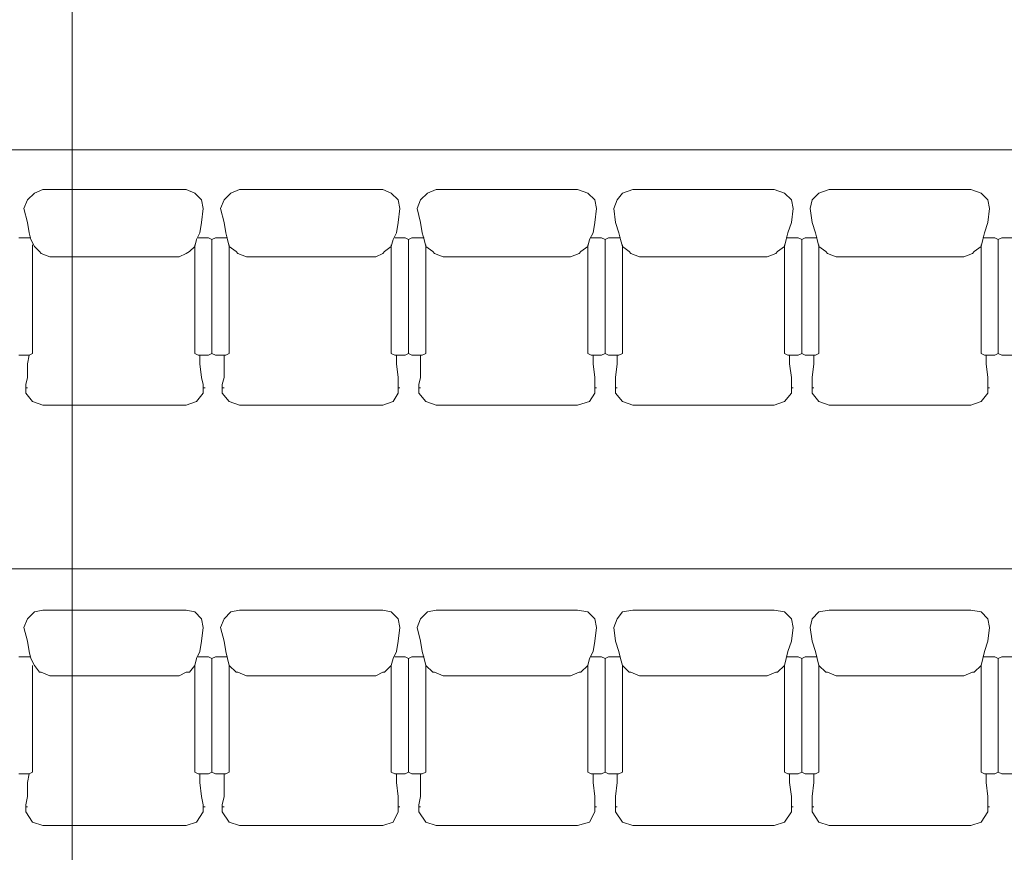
# Model space of a CAD drawing. Header units: inches. Extents: x -1441 to 3871, y -4351 to 2413.
# Tile 91 of 256: x 282 to 523, y -708 to -503. Entities that reach past the tile are written whole.
import ezdxf

# ---------------------------------------------------------------- set-up
doc = ezdxf.new("R2010")
doc.units = ezdxf.units.IN
doc.header["$MEASUREMENT"] = 0
doc.layers.add('at_Entity', color=7, linetype='Continuous')

msp = doc.modelspace()

# ---------------------------------------------------------------- linework, layer by layer
at = {"layer": 'at_Entity', "color": 7, "lineweight": 15}
for p, q in [((294.66923, -3177.14525), (294.66923, 1931.55059)), ((85.13726, -535.40051), (1055.3204, -535.40051)), ((285.35733, -545.98134), (283.66383, -547.67485)), ((287.47064, -545.1322), (285.35733, -545.98134)), ((322.60492, -545.1322), (287.47064, -545.1322)), ((324.72299, -545.98134), (322.60492, -545.1322)), ((326.41172, -547.67485), (324.72299, -545.98134)), ((333.61032, -545.98134), (331.91681, -547.67485)), ((335.72839, -545.1322), (333.61032, -545.98134)), ((370.86267, -545.1322), (335.72839, -545.1322)), ((372.97597, -545.98134), (370.86267, -545.1322)), ((374.66948, -547.67485), (372.97597, -545.98134)), ((381.8633, -545.98134), (380.17457, -547.67485)), ((383.98138, -545.1322), (381.8633, -545.98134)), ((418.69108, -545.1322), (383.98138, -545.1322)), ((421.23373, -545.98134), (418.69108, -545.1322)), ((422.92246, -547.67485), (421.23373, -545.98134)), ((429.69649, -545.98134), (428.42755, -547.67485)), ((432.23913, -545.1322), (429.69649, -545.98134)), ((466.94407, -545.1322), (432.23913, -545.1322)), ((469.48671, -545.98134), (466.94407, -545.1322)), ((471.18022, -547.67485), (469.48671, -545.98134)), ((477.94947, -545.98134), (476.26073, -547.67485)), ((480.49211, -545.1322), (477.94947, -545.98134)), ((515.20182, -545.1322), (480.49211, -545.1322)), ((517.7397, -545.98134), (515.20182, -545.1322)), ((519.4332, -547.67485), (517.7397, -545.98134)), ((283.66383, -547.67485), (282.81469, -549.79292)), ((326.83629, -549.79292), (326.41172, -547.67485)), ((331.91681, -547.67485), (331.07244, -549.79292)), ((375.09405, -549.79292), (374.66948, -547.67485)), ((380.17457, -547.67485), (379.32543, -549.79292)), ((423.34703, -549.79292), (422.92246, -547.67485)), ((428.42755, -547.67485), (427.57841, -549.79292)), ((471.60479, -549.79292), (471.18022, -547.67485)), ((476.26073, -547.67485), (475.83617, -549.79292)), ((519.85777, -549.79292), (519.4332, -547.67485)), ((282.81469, -549.79292), (283.66383, -553.17516)), ((326.83629, -549.79292), (326.41172, -553.17516)), ((331.07244, -549.79292), (331.91681, -553.17516)), ((375.09405, -549.79292), (374.66948, -553.17516)), ((379.32543, -549.79292), (380.17457, -553.17516)), ((423.34703, -549.79292), (422.92246, -553.17516)), ((427.57841, -549.79292), (428.00298, -553.17516)), ((471.60479, -549.79292), (471.18022, -553.17516)), ((475.83617, -549.79292), (476.26073, -553.17516)), ((519.85777, -549.79292), (519.4332, -553.17516)), ((283.66383, -553.17516), (284.08363, -555.71781)), ((326.41172, -553.17516), (325.99193, -555.71781)), ((331.91681, -553.17516), (332.34138, -555.71781)), ((374.66948, -553.17516), (374.24491, -555.71781)), ((380.17457, -553.17516), (380.59436, -555.71781)), ((422.92246, -553.17516), (422.50266, -555.71781)), ((428.00298, -553.17516), (428.84735, -555.71781)), ((471.18022, -553.17516), (470.33108, -555.71781)), ((476.26073, -553.17516), (477.1051, -555.71781)), ((519.4332, -553.17516), (518.58883, -555.71781)), ((284.50819, -557.41131), (284.08363, -555.71781)), ((325.99193, -555.71781), (325.14279, -557.41131)), ((332.76595, -557.41131), (332.34138, -555.71781)), ((374.24491, -555.71781), (373.40054, -557.41131)), ((381.01893, -557.41131), (380.59436, -555.71781)), ((422.50266, -555.71781), (421.65353, -557.41131)), ((429.27669, -557.41131), (428.84735, -555.71781)), ((470.33108, -555.71781), (469.91128, -557.41131)), ((477.52967, -557.41131), (477.1051, -555.71781)), ((518.58883, -555.71781), (518.16427, -557.41131)), ((281.54575, -556.98674), (284.08363, -556.98674)), ((284.08363, -556.98674), (284.50819, -556.98674)), ((284.50819, -557.41131), (285.35733, -559.10482)), ((325.14279, -557.41131), (324.72299, -559.10482)), ((325.56736, -556.98674), (328.11, -556.98674)), ((325.56736, -556.98674), (325.99193, -556.98674)), ((328.11, -556.98674), (328.95437, -557.41131)), ((328.95437, -557.41131), (329.80351, -556.98674)), ((328.95437, -585.347), (328.95437, -557.41131)), ((328.95437, -585.347), (328.95437, -557.41131)), ((329.80351, -556.98674), (332.34138, -556.98674)), ((332.34138, -556.98674), (332.76595, -556.98674)), ((332.76595, -557.41131), (333.18575, -559.10482)), ((373.40054, -557.41131), (372.97597, -559.10482)), ((373.82511, -556.98674), (376.36299, -556.98674)), ((373.82511, -556.98674), (374.24491, -556.98674)), ((376.36299, -556.98674), (377.20735, -557.41131)), ((377.20735, -557.41131), (378.05649, -556.98674)), ((377.20735, -585.347), (377.20735, -557.41131)), ((377.20735, -585.347), (377.20735, -557.41131)), ((378.05649, -556.98674), (380.59436, -556.98674)), ((380.59436, -556.98674), (381.01893, -556.98674)), ((381.01893, -557.41131), (381.4435, -559.10482)), ((421.65353, -557.41131), (421.23373, -559.10482)), ((422.0781, -556.98674), (424.61597, -556.98674)), ((422.0781, -556.98674), (422.50266, -556.98674)), ((424.61597, -556.98674), (425.46511, -557.41131)), ((425.46511, -557.41131), (426.30947, -556.98674)), ((425.46511, -585.347), (425.46511, -557.41131)), ((425.46511, -585.347), (425.46511, -557.41131)), ((426.30947, -556.98674), (428.84735, -556.98674)), ((428.84735, -556.98674), (429.27669, -556.98674)), ((429.27669, -557.41131), (429.69649, -559.10482)), ((469.91128, -557.41131), (469.48671, -559.10482)), ((469.91128, -556.98674), (470.33108, -556.98674)), ((470.33108, -556.98674), (472.87372, -556.98674)), ((472.87372, -556.98674), (473.71809, -557.41131)), ((473.71809, -557.41131), (474.56723, -556.98674)), ((473.71809, -585.347), (473.71809, -557.41131)), ((473.71809, -585.347), (473.71809, -557.41131)), ((474.56723, -556.98674), (477.1051, -556.98674)), ((477.1051, -556.98674), (477.52967, -556.98674)), ((477.52967, -557.41131), (477.94947, -559.10482)), ((518.16427, -557.41131), (517.7397, -559.10482)), ((518.16427, -556.98674), (518.58883, -556.98674)), ((518.58883, -556.98674), (521.12671, -556.98674)), ((521.12671, -556.98674), (521.97585, -557.41131)), ((521.97585, -557.41131), (522.82021, -556.98674)), ((521.97585, -585.347), (521.97585, -557.41131)), ((521.97585, -585.347), (521.97585, -557.41131)), ((522.82021, -556.98674), (525.35809, -556.98674)), ((284.93276, -585.347), (284.93276, -558.68025)), ((286.62627, -560.37375), (285.35733, -559.10482)), ((286.62627, -560.37375), (287.04607, -560.79832)), ((323.44928, -560.37375), (322.60492, -560.79832)), ((324.72299, -559.10482), (323.44928, -560.37375)), ((324.72299, -585.347), (324.72299, -558.68025)), ((333.18575, -585.347), (333.18575, -558.68025)), ((334.87925, -560.37375), (333.18575, -559.10482)), ((334.87925, -560.37375), (335.30382, -560.79832)), ((371.28247, -560.37375), (370.86267, -560.79832)), ((372.97597, -559.10482), (371.28247, -560.37375)), ((372.97597, -585.347), (372.97597, -558.68025)), ((381.4435, -585.347), (381.4435, -558.68025)), ((383.13701, -560.37375), (381.4435, -559.10482)), ((383.13701, -560.37375), (383.55681, -560.79832)), ((419.54022, -560.37375), (419.11565, -560.79832)), ((421.23373, -559.10482), (419.54022, -560.37375)), ((421.23373, -585.347), (421.23373, -558.68025)), ((429.69649, -585.347), (429.69649, -558.68025)), ((431.38999, -560.37375), (429.69649, -559.10482)), ((431.38999, -560.37375), (431.81456, -560.79832)), ((467.79321, -560.37375), (467.36864, -560.79832)), ((469.48671, -559.10482), (467.79321, -560.37375)), ((469.48671, -585.347), (469.48671, -558.68025)), ((477.94947, -585.347), (477.94947, -558.68025)), ((479.64775, -560.37375), (477.94947, -559.10482)), ((479.64775, -560.37375), (480.06754, -560.79832)), ((516.04619, -560.37375), (515.62639, -560.79832)), ((517.7397, -559.10482), (516.04619, -560.37375)), ((517.7397, -585.347), (517.7397, -558.68025)), ((289.16414, -561.64269), (287.04607, -560.79832)), ((320.91141, -561.64269), (289.16414, -561.64269)), ((322.60492, -560.79832), (320.91141, -561.64269)), ((337.41713, -561.64269), (335.30382, -560.79832)), ((369.16916, -561.64269), (337.41713, -561.64269)), ((370.86267, -560.79832), (369.16916, -561.64269)), ((385.67488, -561.64269), (383.55681, -560.79832)), ((416.99758, -561.64269), (385.67488, -561.64269)), ((419.11565, -560.79832), (416.99758, -561.64269)), ((433.92786, -561.64269), (431.81456, -560.79832)), ((465.25533, -561.64269), (433.92786, -561.64269)), ((467.36864, -560.79832), (465.25533, -561.64269)), ((482.18562, -561.64269), (480.06754, -560.79832)), ((513.50832, -561.64269), (482.18562, -561.64269)), ((515.62639, -560.79832), (513.50832, -561.64269)), ((281.54575, -585.77157), (284.08363, -585.77157)), ((283.66383, -587.88964), (284.08363, -585.77157)), ((284.08363, -585.77157), (284.93276, -585.347)), ((324.72299, -585.347), (325.56736, -585.77157)), ((325.56736, -585.77157), (328.11, -585.77157)), ((325.99193, -587.88964), (325.99193, -585.77157)), ((328.11, -585.77157), (328.95437, -585.347)), ((328.95437, -585.347), (329.80351, -585.77157)), ((329.80351, -585.77157), (332.34138, -585.77157)), ((331.91681, -591.27188), (331.91681, -585.77157)), ((332.34138, -585.77157), (333.18575, -585.347)), ((372.97597, -585.347), (373.82511, -585.77157)), ((373.82511, -585.77157), (376.36299, -585.77157)), ((374.24491, -587.88964), (374.24491, -585.77157)), ((376.36299, -585.77157), (377.20735, -585.347)), ((377.20735, -585.347), (378.05649, -585.77157)), ((378.05649, -585.77157), (380.59436, -585.77157)), ((380.17457, -591.27188), (380.17457, -585.77157)), ((380.59436, -585.77157), (381.4435, -585.347)), ((421.23373, -585.347), (422.0781, -585.77157)), ((422.0781, -585.77157), (424.61597, -585.77157)), ((422.50266, -587.88964), (422.50266, -585.77157)), ((424.61597, -585.77157), (425.46511, -585.347)), ((425.46511, -585.347), (426.30947, -585.77157)), ((426.30947, -585.77157), (428.84735, -585.77157)), ((428.42755, -587.88964), (428.42755, -585.77157)), ((428.84735, -585.77157), (429.69649, -585.347)), ((469.48671, -585.347), (470.33108, -585.77157)), ((470.33108, -585.77157), (472.87372, -585.77157)), ((470.75565, -587.88964), (470.75565, -585.77157)), ((472.87372, -585.77157), (473.71809, -585.347)), ((473.71809, -585.347), (474.56723, -585.77157)), ((474.56723, -585.77157), (477.1051, -585.77157)), ((476.68053, -587.88964), (476.68053, -585.77157)), ((477.1051, -585.77157), (477.94947, -585.347)), ((517.7397, -585.347), (518.58883, -585.77157)), ((518.58883, -585.77157), (521.12671, -585.77157)), ((519.00863, -587.88964), (519.00863, -585.77157)), ((521.12671, -585.77157), (521.97585, -585.347)), ((521.97585, -585.347), (522.82021, -585.77157)), ((522.82021, -585.77157), (525.35809, -585.77157)), ((283.66383, -591.27188), (283.66383, -587.88964)), ((326.41172, -591.27188), (325.99193, -587.88964)), ((374.66948, -591.27188), (374.24491, -587.88964)), ((422.92246, -591.27188), (422.50266, -587.88964)), ((428.00298, -591.27188), (428.42755, -587.88964)), ((471.18022, -591.27188), (470.75565, -587.88964)), ((476.26073, -591.27188), (476.68053, -587.88964)), ((519.4332, -591.27188), (519.00863, -587.88964)), ((283.23926, -592.96539), (283.66383, -591.27188)), ((326.83629, -592.96539), (326.41172, -591.27188)), ((331.49224, -592.96539), (331.91681, -591.27188)), ((374.66948, -592.96539), (374.66948, -591.27188)), ((379.75, -592.96539), (380.17457, -591.27188)), ((422.92246, -592.96539), (422.92246, -591.27188)), ((428.00298, -592.96539), (428.00298, -591.27188)), ((471.18022, -592.96539), (471.18022, -591.27188)), ((476.26073, -592.96539), (476.26073, -591.27188)), ((519.4332, -592.96539), (519.4332, -591.27188)), ((283.23926, -594.65889), (283.23926, -592.96539)), ((283.23926, -593.81453), (283.66383, -593.81453)), ((326.83629, -594.65889), (326.83629, -592.96539)), ((326.83629, -593.81453), (327.26086, -593.81453)), ((331.49224, -594.65889), (331.49224, -592.96539)), ((331.49224, -593.81453), (331.91681, -593.81453)), ((374.66948, -594.65889), (374.66948, -592.96539)), ((374.66948, -593.81453), (375.09405, -593.81453)), ((379.75, -594.65889), (379.75, -592.96539)), ((379.75, -593.81453), (380.17457, -593.81453)), ((422.92246, -594.65889), (422.92246, -592.96539)), ((422.92246, -593.81453), (423.34703, -593.81453)), ((428.00298, -594.65889), (428.00298, -592.96539)), ((428.00298, -593.81453), (428.42755, -593.81453)), ((471.18022, -594.65889), (471.18022, -592.96539)), ((471.18022, -593.81453), (471.60479, -593.81453)), ((476.26073, -594.65889), (476.26073, -592.96539)), ((476.26073, -593.81453), (476.68053, -593.81453)), ((519.4332, -594.65889), (519.4332, -592.96539)), ((519.4332, -593.81453), (519.85777, -593.81453)), ((283.23926, -594.65889), (283.23926, -595.08346)), ((284.93276, -597.19677), (283.23926, -595.08346)), ((326.83629, -595.08346), (325.14279, -597.19677)), ((326.83629, -594.65889), (326.83629, -595.08346)), ((331.49224, -594.65889), (331.49224, -595.08346)), ((333.18575, -597.19677), (331.49224, -595.08346)), ((374.66948, -595.08346), (373.40054, -597.19677)), ((374.66948, -594.65889), (374.66948, -595.08346)), ((379.75, -594.65889), (379.75, -595.08346)), ((381.4435, -597.19677), (379.75, -595.08346)), ((422.92246, -595.08346), (421.65353, -597.19677)), ((422.92246, -594.65889), (422.92246, -595.08346)), ((428.00298, -594.65889), (428.00298, -595.08346)), ((429.69649, -597.19677), (428.00298, -595.08346)), ((471.18022, -595.08346), (469.48671, -597.19677)), ((471.18022, -594.65889), (471.18022, -595.08346)), ((476.26073, -594.65889), (476.26073, -595.08346)), ((477.94947, -597.19677), (476.26073, -595.08346)), ((519.4332, -595.08346), (517.7397, -597.19677)), ((519.4332, -594.65889), (519.4332, -595.08346)), ((287.47064, -598.04591), (284.93276, -597.19677)), ((322.60492, -598.04591), (287.47064, -598.04591)), ((325.14279, -597.19677), (322.60492, -598.04591)), ((335.72839, -598.04591), (333.18575, -597.19677)), ((370.86267, -598.04591), (335.72839, -598.04591)), ((373.40054, -597.19677), (370.86267, -598.04591)), ((383.98138, -598.04591), (381.4435, -597.19677)), ((418.69108, -598.04591), (383.98138, -598.04591)), ((421.65353, -597.19677), (418.69108, -598.04591)), ((432.23913, -598.04591), (429.69649, -597.19677)), ((466.94407, -598.04591), (432.23913, -598.04591)), ((469.48671, -597.19677), (466.94407, -598.04591)), ((480.49211, -598.04591), (477.94947, -597.19677)), ((515.20182, -598.04591), (480.49211, -598.04591)), ((517.7397, -597.19677), (515.20182, -598.04591)), ((85.13726, -638.2607), (1055.3204, -638.2607)), ((285.35733, -648.84153), (283.66383, -650.53504)), ((287.47064, -648.41696), (285.35733, -648.84153)), ((322.60492, -648.41696), (287.47064, -648.41696)), ((324.72299, -648.84153), (322.60492, -648.41696)), ((326.41172, -650.53504), (324.72299, -648.84153)), ((333.61032, -648.84153), (331.91681, -650.53504)), ((335.72839, -648.41696), (333.61032, -648.84153)), ((370.86267, -648.41696), (335.72839, -648.41696)), ((372.97597, -648.84153), (370.86267, -648.41696)), ((374.66948, -650.53504), (372.97597, -648.84153)), ((381.8633, -648.84153), (380.17457, -650.53504)), ((383.98138, -648.41696), (381.8633, -648.84153)), ((418.69108, -648.41696), (383.98138, -648.41696)), ((421.23373, -648.84153), (418.69108, -648.41696)), ((422.92246, -650.53504), (421.23373, -648.84153)), ((429.69649, -648.84153), (428.42755, -650.53504)), ((432.23913, -648.41696), (429.69649, -648.84153)), ((466.94407, -648.41696), (432.23913, -648.41696)), ((469.48671, -648.84153), (466.94407, -648.41696)), ((471.18022, -650.53504), (469.48671, -648.84153)), ((477.94947, -648.84153), (476.26073, -650.53504)), ((480.49211, -648.41696), (477.94947, -648.84153)), ((515.20182, -648.41696), (480.49211, -648.41696)), ((517.7397, -648.84153), (515.20182, -648.41696)), ((519.4332, -650.53504), (517.7397, -648.84153)), ((283.66383, -650.53504), (282.81469, -652.64834)), ((326.83629, -652.64834), (326.41172, -650.53504)), ((331.91681, -650.53504), (331.07244, -652.64834)), ((375.09405, -652.64834), (374.66948, -650.53504)), ((380.17457, -650.53504), (379.32543, -652.64834)), ((423.34703, -652.64834), (422.92246, -650.53504)), ((428.42755, -650.53504), (427.57841, -652.64834)), ((471.60479, -652.64834), (471.18022, -650.53504)), ((476.26073, -650.53504), (475.83617, -652.64834)), ((519.85777, -652.64834), (519.4332, -650.53504)), ((282.81469, -652.64834), (283.66383, -656.03536)), ((326.83629, -652.64834), (326.41172, -656.03536)), ((331.07244, -652.64834), (331.91681, -656.03536)), ((375.09405, -652.64834), (374.66948, -656.03536)), ((379.32543, -652.64834), (380.17457, -656.03536)), ((423.34703, -652.64834), (422.92246, -656.03536)), ((427.57841, -652.64834), (428.00298, -656.03536)), ((471.60479, -652.64834), (471.18022, -656.03536)), ((475.83617, -652.64834), (476.26073, -656.03536)), ((519.85777, -652.64834), (519.4332, -656.03536)), ((283.66383, -656.03536), (284.08363, -658.578)), ((326.41172, -656.03536), (325.99193, -658.578)), ((331.91681, -656.03536), (332.34138, -658.578)), ((374.66948, -656.03536), (374.24491, -658.578)), ((380.17457, -656.03536), (380.59436, -658.578)), ((422.92246, -656.03536), (422.50266, -658.578)), ((428.00298, -656.03536), (428.84735, -658.578)), ((471.18022, -656.03536), (470.33108, -658.578)), ((476.26073, -656.03536), (477.1051, -658.578)), ((519.4332, -656.03536), (518.58883, -658.578)), ((284.50819, -660.2715), (284.08363, -658.578)), ((325.99193, -658.578), (325.14279, -660.2715)), ((332.76595, -660.2715), (332.34138, -658.578)), ((374.24491, -658.578), (373.40054, -660.2715)), ((381.01893, -660.2715), (380.59436, -658.578)), ((422.50266, -658.578), (421.65353, -660.2715)), ((429.27669, -660.2715), (428.84735, -658.578)), ((470.33108, -658.578), (469.91128, -660.2715)), ((477.52967, -660.2715), (477.1051, -658.578)), ((518.58883, -658.578), (518.16427, -660.2715)), ((281.54575, -659.84694), (284.08363, -659.84694)), ((284.08363, -659.84694), (284.50819, -659.84694)), ((284.50819, -660.2715), (285.35733, -661.96501)), ((284.93276, -688.20719), (284.93276, -661.96501)), ((286.62627, -663.65375), (285.35733, -661.96501)), ((324.72299, -661.96501), (323.44928, -663.65375)), ((325.14279, -660.2715), (324.72299, -661.96501)), ((324.72299, -688.20719), (324.72299, -661.96501)), ((325.56736, -659.84694), (328.11, -659.84694)), ((325.56736, -659.84694), (325.99193, -659.84694)), ((328.11, -659.84694), (328.95437, -660.2715)), ((328.95437, -660.2715), (329.80351, -659.84694)), ((328.95437, -688.20719), (328.95437, -660.2715)), ((328.95437, -688.20719), (328.95437, -660.2715)), ((329.80351, -659.84694), (332.34138, -659.84694)), ((332.34138, -659.84694), (332.76595, -659.84694)), ((332.76595, -660.2715), (333.18575, -661.96501)), ((334.87925, -663.65375), (333.18575, -661.96501)), ((333.18575, -688.20719), (333.18575, -661.96501)), ((372.97597, -661.96501), (371.28247, -663.65375)), ((373.40054, -660.2715), (372.97597, -661.96501)), ((372.97597, -688.20719), (372.97597, -661.96501)), ((373.82511, -659.84694), (376.36299, -659.84694)), ((373.82511, -659.84694), (374.24491, -659.84694)), ((376.36299, -659.84694), (377.20735, -660.2715)), ((377.20735, -660.2715), (378.05649, -659.84694)), ((377.20735, -688.20719), (377.20735, -660.2715)), ((377.20735, -688.20719), (377.20735, -660.2715)), ((378.05649, -659.84694), (380.59436, -659.84694)), ((380.59436, -659.84694), (381.01893, -659.84694)), ((381.01893, -660.2715), (381.4435, -661.96501)), ((383.13701, -663.65375), (381.4435, -661.96501)), ((381.4435, -688.20719), (381.4435, -661.96501)), ((421.23373, -661.96501), (419.54022, -663.65375)), ((421.65353, -660.2715), (421.23373, -661.96501)), ((421.23373, -688.20719), (421.23373, -661.96501)), ((422.0781, -659.84694), (424.61597, -659.84694)), ((422.0781, -659.84694), (422.50266, -659.84694)), ((424.61597, -659.84694), (425.46511, -660.2715)), ((425.46511, -660.2715), (426.30947, -659.84694)), ((425.46511, -688.20719), (425.46511, -660.2715)), ((425.46511, -688.20719), (425.46511, -660.2715)), ((426.30947, -659.84694), (428.84735, -659.84694)), ((428.84735, -659.84694), (429.27669, -659.84694)), ((429.27669, -660.2715), (429.69649, -661.96501)), ((431.38999, -663.65375), (429.69649, -661.96501)), ((429.69649, -688.20719), (429.69649, -661.96501)), ((469.48671, -661.96501), (467.79321, -663.65375)), ((469.91128, -660.2715), (469.48671, -661.96501)), ((469.48671, -688.20719), (469.48671, -661.96501)), ((469.91128, -659.84694), (470.33108, -659.84694)), ((470.33108, -659.84694), (472.87372, -659.84694)), ((472.87372, -659.84694), (473.71809, -660.2715)), ((473.71809, -660.2715), (474.56723, -659.84694)), ((473.71809, -688.20719), (473.71809, -660.2715)), ((473.71809, -688.20719), (473.71809, -660.2715)), ((474.56723, -659.84694), (477.1051, -659.84694)), ((477.1051, -659.84694), (477.52967, -659.84694)), ((477.52967, -660.2715), (477.94947, -661.96501)), ((479.64775, -663.65375), (477.94947, -661.96501)), ((477.94947, -688.20719), (477.94947, -661.96501)), ((517.7397, -661.96501), (516.04619, -663.65375)), ((518.16427, -660.2715), (517.7397, -661.96501)), ((517.7397, -688.20719), (517.7397, -661.96501)), ((518.16427, -659.84694), (518.58883, -659.84694)), ((518.58883, -659.84694), (521.12671, -659.84694)), ((521.12671, -659.84694), (521.97585, -660.2715)), ((521.97585, -660.2715), (522.82021, -659.84694)), ((521.97585, -688.20719), (521.97585, -660.2715)), ((521.97585, -688.20719), (521.97585, -660.2715)), ((522.82021, -659.84694), (525.35809, -659.84694)), ((286.62627, -663.65375), (287.04607, -663.65375)), ((289.16414, -664.50288), (287.04607, -663.65375)), ((320.91141, -664.50288), (289.16414, -664.50288)), ((322.60492, -663.65375), (320.91141, -664.50288)), ((323.44928, -663.65375), (322.60492, -663.65375)), ((334.87925, -663.65375), (335.30382, -663.65375)), ((337.41713, -664.50288), (335.30382, -663.65375)), ((369.16916, -664.50288), (337.41713, -664.50288)), ((370.86267, -663.65375), (369.16916, -664.50288)), ((371.28247, -663.65375), (370.86267, -663.65375)), ((383.13701, -663.65375), (383.55681, -663.65375)), ((385.67488, -664.50288), (383.55681, -663.65375)), ((416.99758, -664.50288), (385.67488, -664.50288)), ((419.11565, -663.65375), (416.99758, -664.50288)), ((419.54022, -663.65375), (419.11565, -663.65375)), ((431.38999, -663.65375), (431.81456, -663.65375)), ((433.92786, -664.50288), (431.81456, -663.65375)), ((465.25533, -664.50288), (433.92786, -664.50288)), ((467.36864, -663.65375), (465.25533, -664.50288)), ((467.79321, -663.65375), (467.36864, -663.65375)), ((479.64775, -663.65375), (480.06754, -663.65375)), ((482.18562, -664.50288), (480.06754, -663.65375)), ((513.50832, -664.50288), (482.18562, -664.50288)), ((515.62639, -663.65375), (513.50832, -664.50288)), ((516.04619, -663.65375), (515.62639, -663.65375)), ((281.54575, -688.63176), (284.08363, -688.63176)), ((283.66383, -690.74506), (284.08363, -688.63176)), ((284.08363, -688.63176), (284.93276, -688.20719)), ((324.72299, -688.20719), (325.56736, -688.63176)), ((325.56736, -688.63176), (328.11, -688.63176)), ((325.99193, -690.74506), (325.99193, -688.63176)), ((328.11, -688.63176), (328.95437, -688.20719)), ((328.95437, -688.20719), (329.80351, -688.63176)), ((329.80351, -688.63176), (332.34138, -688.63176)), ((331.91681, -694.13208), (331.91681, -688.63176)), ((332.34138, -688.63176), (333.18575, -688.20719)), ((372.97597, -688.20719), (373.82511, -688.63176)), ((373.82511, -688.63176), (376.36299, -688.63176)), ((374.24491, -690.74506), (374.24491, -688.63176)), ((376.36299, -688.63176), (377.20735, -688.20719)), ((377.20735, -688.20719), (378.05649, -688.63176)), ((378.05649, -688.63176), (380.59436, -688.63176)), ((380.17457, -694.13208), (380.17457, -688.63176)), ((380.59436, -688.63176), (381.4435, -688.20719)), ((421.23373, -688.20719), (422.0781, -688.63176)), ((422.0781, -688.63176), (424.61597, -688.63176)), ((422.50266, -690.74506), (422.50266, -688.63176)), ((424.61597, -688.63176), (425.46511, -688.20719)), ((425.46511, -688.20719), (426.30947, -688.63176)), ((426.30947, -688.63176), (428.84735, -688.63176)), ((428.42755, -690.74506), (428.42755, -688.63176)), ((428.84735, -688.63176), (429.69649, -688.20719)), ((469.48671, -688.20719), (470.33108, -688.63176)), ((470.33108, -688.63176), (472.87372, -688.63176)), ((470.75565, -690.74506), (470.75565, -688.63176)), ((472.87372, -688.63176), (473.71809, -688.20719)), ((473.71809, -688.20719), (474.56723, -688.63176)), ((474.56723, -688.63176), (477.1051, -688.63176)), ((476.68053, -690.74506), (476.68053, -688.63176)), ((477.1051, -688.63176), (477.94947, -688.20719)), ((517.7397, -688.20719), (518.58883, -688.63176)), ((518.58883, -688.63176), (521.12671, -688.63176)), ((519.00863, -690.74506), (519.00863, -688.63176)), ((521.12671, -688.63176), (521.97585, -688.20719)), ((521.97585, -688.20719), (522.82021, -688.63176)), ((522.82021, -688.63176), (525.35809, -688.63176)), ((283.66383, -694.13208), (283.66383, -690.74506)), ((326.41172, -694.13208), (325.99193, -690.74506)), ((374.66948, -694.13208), (374.24491, -690.74506)), ((422.92246, -694.13208), (422.50266, -690.74506)), ((428.00298, -694.13208), (428.42755, -690.74506)), ((471.18022, -694.13208), (470.75565, -690.74506)), ((476.26073, -694.13208), (476.68053, -690.74506)), ((519.4332, -694.13208), (519.00863, -690.74506)), ((283.23926, -696.25015), (283.66383, -694.13208)), ((326.83629, -696.25015), (326.41172, -694.13208)), ((331.49224, -696.25015), (331.91681, -694.13208)), ((374.66948, -696.25015), (374.66948, -694.13208)), ((379.75, -696.25015), (380.17457, -694.13208)), ((422.92246, -696.25015), (422.92246, -694.13208)), ((428.00298, -696.25015), (428.00298, -694.13208)), ((471.18022, -696.25015), (471.18022, -694.13208)), ((476.26073, -696.25015), (476.26073, -694.13208)), ((519.4332, -696.25015), (519.4332, -694.13208)), ((283.23926, -697.51909), (283.23926, -696.25015)), ((283.23926, -696.66995), (283.66383, -696.66995)), ((283.23926, -697.51909), (283.23926, -697.94366)), ((284.93276, -700.48153), (283.23926, -697.94366)), ((326.83629, -697.94366), (325.14279, -700.48153)), ((326.83629, -697.51909), (326.83629, -696.25015)), ((326.83629, -696.66995), (327.26086, -696.66995)), ((326.83629, -697.51909), (326.83629, -697.94366)), ((331.49224, -697.51909), (331.49224, -696.25015)), ((331.49224, -696.66995), (331.91681, -696.66995)), ((331.49224, -697.51909), (331.49224, -697.94366)), ((333.18575, -700.48153), (331.49224, -697.94366)), ((374.66948, -697.94366), (373.40054, -700.48153)), ((374.66948, -697.51909), (374.66948, -696.25015)), ((374.66948, -696.66995), (375.09405, -696.66995)), ((374.66948, -697.51909), (374.66948, -697.94366)), ((379.75, -697.51909), (379.75, -696.25015)), ((379.75, -696.66995), (380.17457, -696.66995)), ((379.75, -697.51909), (379.75, -697.94366)), ((381.4435, -700.48153), (379.75, -697.94366)), ((422.92246, -697.94366), (421.65353, -700.48153)), ((422.92246, -697.51909), (422.92246, -696.25015)), ((422.92246, -696.66995), (423.34703, -696.66995)), ((422.92246, -697.51909), (422.92246, -697.94366)), ((428.00298, -697.51909), (428.00298, -696.25015)), ((428.00298, -696.66995), (428.42755, -696.66995)), ((428.00298, -697.51909), (428.00298, -697.94366)), ((429.69649, -700.48153), (428.00298, -697.94366)), ((471.18022, -697.94366), (469.48671, -700.48153)), ((471.18022, -697.51909), (471.18022, -696.25015)), ((471.18022, -696.66995), (471.60479, -696.66995)), ((471.18022, -697.51909), (471.18022, -697.94366)), ((476.26073, -697.51909), (476.26073, -696.25015)), ((476.26073, -696.66995), (476.68053, -696.66995)), ((476.26073, -697.51909), (476.26073, -697.94366)), ((477.94947, -700.48153), (476.26073, -697.94366)), ((519.4332, -697.94366), (517.7397, -700.48153)), ((519.4332, -697.51909), (519.4332, -696.25015)), ((519.4332, -696.66995), (519.85777, -696.66995)), ((519.4332, -697.51909), (519.4332, -697.94366)), ((287.47064, -701.33067), (284.93276, -700.48153)), ((325.14279, -700.48153), (322.60492, -701.33067)), ((335.72839, -701.33067), (333.18575, -700.48153)), ((373.40054, -700.48153), (370.86267, -701.33067)), ((383.98138, -701.33067), (381.4435, -700.48153)), ((421.65353, -700.48153), (418.69108, -701.33067)), ((432.23913, -701.33067), (429.69649, -700.48153)), ((469.48671, -700.48153), (466.94407, -701.33067)), ((480.49211, -701.33067), (477.94947, -700.48153)), ((517.7397, -700.48153), (515.20182, -701.33067)), ((322.60492, -701.33067), (287.47064, -701.33067)), ((370.86267, -701.33067), (335.72839, -701.33067)), ((418.69108, -701.33067), (383.98138, -701.33067)), ((466.94407, -701.33067), (432.23913, -701.33067)), ((515.20182, -701.33067), (480.49211, -701.33067))]:
    msp.add_line(p, q, dxfattribs=at)

doc.saveas('drawing.dxf')
